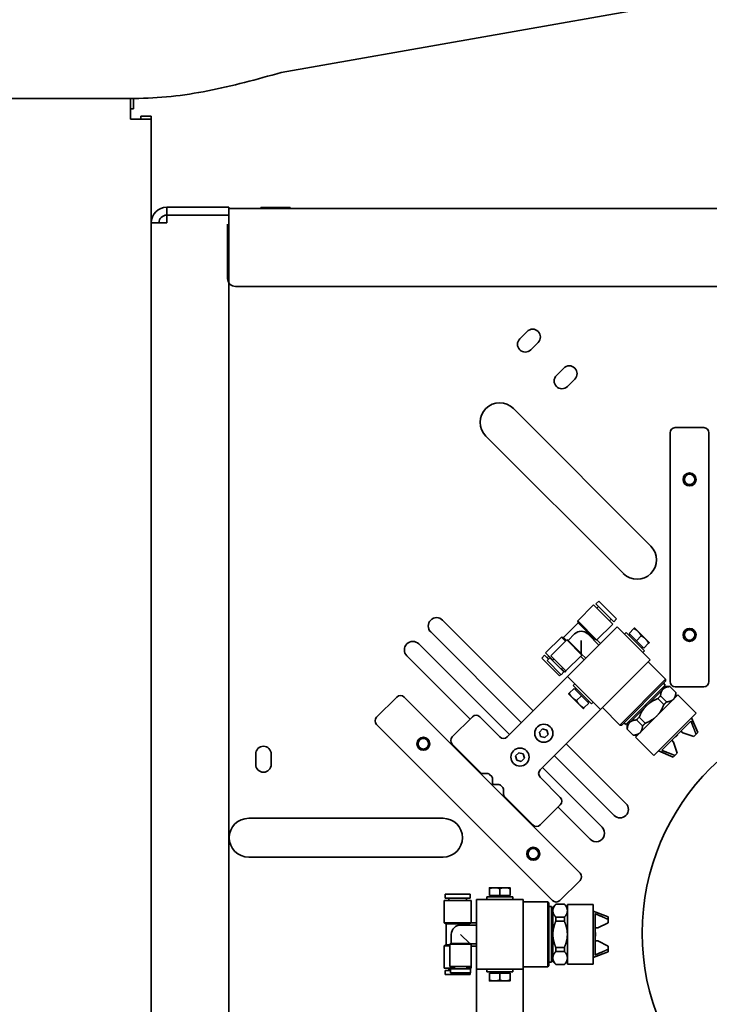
# Model space of a CAD drawing. Header units: millimetres. Extents: x 0 to 7128, y 0 to 5040.
# Tile 72 of 95: x 5676 to 5889, y 1315 to 1619. Entities that reach past the tile are written whole.
import ezdxf

# ---------------------------------------------------------------- set-up
doc = ezdxf.new("R2010")
doc.units = ezdxf.units.MM
doc.header["$LTSCALE"] = 12
doc.layers.add('Quote(ISO)', color=7, linetype='Continuous', lineweight=25, true_color=0x80ff00)
doc.layers.add('Spigoli visibili(ISO)', color=7, linetype='Continuous', lineweight=35)
doc.styles.add('Corrente-BSI', font='arial.ttf')
doc.dimstyles.new('DEFAULT-ISO', dxfattribs={"dimscale": 12, "dimtxt": 3.5, "dimasz": 2.5, "dimexe": 1, "dimexo": 1, "dimgap": 0.762, "dimtad": 1, "dimtoh": 1, "dimrnd": 1e-08, "dimtxsty": 'Corrente-BSI', "dimcen": 0.09, "dimdle": 10, "dimclrd": 7, "dimclre": 7, "dimclrt": 7, "dimazin": 2, "dimtfac": 0.571429, "dimtmove": 0, "dimatfit": 3, "dimfxl": 1, "dimtolj": 1, "dimlwd": 5, "dimlwe": 5, "dimarcsym": 0})

# ---------------------------------------------------------------- blocks, each defined once
blk = doc.blocks.new('*D28')
at = {"layer": 'Defpoints', "color": 0, "linetype": 'Continuous', "transparency": 16777216}
for p in [(5104.5, 1557.99), (6239.49, 1455.48), (6239.49, 975.48)]:
    blk.add_point(p, dxfattribs=at)
at = {"layer": 'Quote(ISO)', "color": 7, "linetype": 'Continuous', "lineweight": 5, "transparency": 16777216}
for p, q in [((5104.5, 1545.99), (5104.5, 963.48)), ((6239.49, 1443.48), (6239.49, 963.48)), ((5134.5, 975.48), (6209.49, 975.48))]:
    blk.add_line(p, q, dxfattribs=at)
at = {"layer": 'Quote(ISO)', "color": 7, "linetype": 'Continuous', "transparency": 16777216}
for points in [[(5134.5, 980.48), (5134.5, 970.48), (5104.5, 975.48)], [(6209.49, 980.48), (6209.49, 970.48), (6239.49, 975.48)]]:
    blk.add_solid(points, dxfattribs=at)
at = {"layer": 'Quote(ISO)', "color": 7, "linetype": 'Continuous', "lineweight": 9, "transparency": 16777216, "insert": (5611.22, 1027.51), "char_height": 42, "attachment_point": 1, "style": 'Corrente-BSI'}
blk.add_mtext('\\A1;1419', dxfattribs=at)

msp = doc.modelspace()

# ---------------------------------------------------------------- linework, layer by layer
at = {"layer": 'Spigoli visibili(ISO)'}
for p, q in [((5878.3255, 1623.9082), (5756.7499, 1602.4712)), ((5711.3796, 1594.4712), (5271.3796, 1594.4712)), ((5710.1796, 1588.0712), (5710.1796, 1594.4712)), ((5711.1169, 1591.2712), (5711.1169, 1594.4712)), ((5710.1796, 1591.2712), (5711.1169, 1591.2712)), ((5716.5796, 1588.0712), (5710.1796, 1588.0712)), ((5713.3796, 1588.0712), (5713.3796, 1589.0084)), ((5713.3796, 1589.0084), (5716.5796, 1589.0084)), ((5716.5796, 1588.0712), (5716.5796, 1589.0084)), ((5716.5796, 1588.0712), (5716.5796, 1177.6712)), ((5740.5796, 1560.8712), (5721.3796, 1560.8712)), ((5721.3796, 1558.4712), (5721.3796, 1560.8712)), ((5740.5796, 1558.4712), (5740.5796, 1560.8712)), ((5740.5796, 1560.4712), (6157.7796, 1560.4712)), ((5750.4436, 1560.8472), (5759.5156, 1560.8472)), ((5750.4436, 1560.8472), (5750.4436, 1560.4712)), ((5759.5156, 1560.8472), (5759.5156, 1560.4712)), ((5721.3796, 1556.0712), (5716.5796, 1556.0712)), ((5721.3796, 1558.4712), (5740.5796, 1558.4712)), ((5721.3796, 1556.0712), (5721.3796, 1558.3912)), ((5721.3796, 1558.3912), (5740.5796, 1558.3912)), ((5740.1796, 1558.4712), (5740.1796, 1558.3912)), ((5740.5796, 1558.3912), (5740.5796, 1138.5277)), ((5740.1796, 1538.8712), (5740.1796, 1555.6712)), ((6138.523, 1536.4712), (5742.5796, 1536.4712)), ((5830.3688, 1520.2819), (5832.6316, 1522.5447)), ((5836.0257, 1519.1506), (5833.7629, 1516.8878)), ((5841.6825, 1508.9682), (5843.9453, 1511.231)), ((5847.3394, 1507.8369), (5845.0767, 1505.5741)), ((5828.3958, 1498.7402), (5870.8222, 1456.3138)), ((5878.3796, 1492.8712), (5887.1796, 1492.8712)), ((5862.337, 1447.8285), (5819.9105, 1490.2549)), ((5876.7796, 1414.4712), (5876.7796, 1491.2712)), ((5888.7796, 1491.2712), (5888.7796, 1414.4712)), ((5848.2529, 1433.2046), (5853.1743, 1438.126)), ((5859.0575, 1432.2429), (5853.1743, 1438.126)), ((5853.8815, 1438.4372), (5854.73, 1439.2857)), ((5859.3686, 1432.95), (5853.8815, 1438.4372)), ((5854.1926, 1437.1078), (5854.7017, 1437.6169)), ((5860.2171, 1433.7985), (5854.73, 1439.2857)), ((5806.5364, 1433.462), (5834.5378, 1405.4605)), ((5843.8995, 1428.0592), (5848.4202, 1432.58)), ((5854.0872, 1427.3703), (5848.2529, 1433.2046)), ((5848.4202, 1432.58), (5848.2529, 1433.2046)), ((5853.2262, 1427.774), (5848.4202, 1432.58)), ((5854.1926, 1427.378), (5859.0575, 1432.2429)), ((5858.0392, 1433.2611), (5858.5484, 1433.7703)), ((5859.3686, 1432.95), (5860.2171, 1433.7985)), ((5830.8609, 1401.7836), (5802.8595, 1429.785)), ((5845.3049, 1427.2019), (5847.2912, 1429.1882)), ((5854.8148, 1425.7375), (5851.3642, 1429.1882)), ((5860.418, 1431.3406), (5857.0238, 1427.9465)), ((5860.418, 1431.3406), (5870.6003, 1421.1583)), ((5862.6807, 1429.0779), (5863.2464, 1429.6436)), ((5863.2464, 1429.6436), (5868.9032, 1423.9867)), ((5864.095, 1429.3608), (5865.5899, 1430.8557)), ((5866.3577, 1427.098), (5864.095, 1429.3608)), ((5864.4117, 1429.044), (5864.1288, 1428.7611)), ((5866.9234, 1429.9265), (5865.792, 1431.0578)), ((5866.3577, 1427.098), (5867.8527, 1428.593)), ((5869.1861, 1427.6637), (5866.9234, 1429.9265)), ((5799.1825, 1426.108), (5827.1839, 1398.1066)), ((5838.3534, 1423.3051), (5843.2749, 1428.2265)), ((5839.9939, 1422.4565), (5844.8588, 1427.3214)), ((5844.5194, 1426.982), (5843.2749, 1428.2265)), ((5843.8995, 1428.0592), (5843.2749, 1428.2265)), ((5844.748, 1427.2106), (5843.8995, 1428.0592)), ((5849.4974, 1422.6828), (5844.8588, 1427.3214)), ((5845.3049, 1427.2019), (5844.8588, 1427.3214)), ((5849.3277, 1423.1791), (5845.3049, 1427.2019)), ((5848.5386, 1419.4612), (5857.0238, 1427.9465)), ((5849.3277, 1423.1791), (5849.3277, 1427.1517)), ((5852.7784, 1427.774), (5853.2262, 1427.774)), ((5855.324, 1426.2466), (5854.1926, 1427.378)), ((5868.6204, 1424.8353), (5866.3577, 1427.098)), ((5868.6204, 1424.8353), (5870.1154, 1426.3303)), ((5870.3175, 1426.5324), (5869.1861, 1427.6637)), ((5815.0217, 1402.9149), (5795.5055, 1422.4311)), ((5837.1937, 1421.7494), (5838.0423, 1422.598)), ((5839.2302, 1421.41), (5838.0423, 1422.598)), ((5840.5596, 1421.0989), (5838.3534, 1423.3051)), ((5838.8625, 1421.7777), (5839.3716, 1422.2868)), ((5844.6325, 1417.8179), (5839.9939, 1422.4565)), ((5844.6325, 1417.8179), (5849.4974, 1422.6828)), ((5850.2328, 1421.1555), (5849.1014, 1422.2868)), ((5850.7419, 1421.6646), (5849.4146, 1422.9919)), ((5849.4146, 1422.9919), (5849.4974, 1422.6828)), ((5868.3037, 1425.1521), (5868.0208, 1424.8692)), ((5868.3375, 1423.421), (5868.9032, 1423.9867)), ((5842.6809, 1416.2623), (5837.1937, 1421.7494)), ((5838.7777, 1420.9575), (5839.6262, 1421.806)), ((5843.1334, 1416.6017), (5838.7777, 1420.9575)), ((5843.982, 1417.4502), (5839.6262, 1421.806)), ((5840.4464, 1420.9858), (5840.9555, 1421.4949)), ((5848.5386, 1419.4612), (5845.1444, 1416.0671)), ((5867.2062, 1417.7642), (5870.6003, 1421.1583)), ((5870.0318, 1420.5898), (5875.4058, 1415.2158)), ((5842.6809, 1416.2623), (5843.0769, 1416.6583)), ((5843.1334, 1416.6017), (5843.982, 1417.4502)), ((5843.1617, 1418.2705), (5843.6708, 1418.7796)), ((5844.2365, 1417.4219), (5843.2749, 1418.3836)), ((5844.2365, 1417.4219), (5844.6325, 1417.8179)), ((5867.2062, 1417.7642), (5858.7209, 1409.2789)), ((5843.4474, 1414.3701), (5826.4768, 1397.3995)), ((5843.4474, 1414.3701), (5845.1444, 1416.0671)), ((5855.3268, 1405.8848), (5845.1444, 1416.0671)), ((5846.8415, 1413.2387), (5847.4072, 1413.8044)), ((5846.8415, 1413.2387), (5852.4984, 1407.5818)), ((5861.2637, 1401.0736), (5875.4058, 1415.2158)), ((5875.4058, 1414.6501), (5861.8293, 1401.0736)), ((5863.1021, 1401.2151), (5875.2644, 1413.3773)), ((5874.6987, 1413.943), (5875.2644, 1413.3773)), ((5875.4058, 1414.6501), (5875.4058, 1415.2158)), ((5845.4272, 1410.6931), (5846.5586, 1409.5617)), ((5847.1243, 1412.3901), (5845.6293, 1410.8952)), ((5847.1243, 1412.3901), (5849.387, 1410.1274)), ((5847.4411, 1412.0733), (5847.724, 1412.3562)), ((5849.387, 1410.1274), (5847.8921, 1408.6324)), ((5849.387, 1410.1274), (5851.6498, 1407.8646)), ((5879.1393, 1410.3509), (5866.1285, 1397.3401)), ((5869.4661, 1407.0133), (5874.61, 1412.1573)), ((5874.61, 1412.1573), (5875.4058, 1412.953)), ((5875.2644, 1412.8116), (5874.9815, 1413.0944)), ((5875.4058, 1412.953), (5876.6779, 1412.953)), ((5876.6779, 1412.953), (5876.6961, 1412.9348)), ((5876.6961, 1412.9348), (5878.5554, 1411.0755)), ((5887.1796, 1412.8712), (5878.3796, 1412.8712)), ((5878.5554, 1411.0755), (5878.5736, 1411.0573)), ((5878.5736, 1409.7852), (5878.5736, 1411.0573)), ((5884.7962, 1404.694), (5879.1393, 1410.3509)), ((5786.1717, 1403.4806), (5792.3943, 1409.7032)), ((5794.657, 1409.7032), (5848.9628, 1355.3974)), ((5846.5586, 1409.5617), (5848.8213, 1407.2989)), ((5848.8213, 1407.2989), (5849.9527, 1406.1676)), ((5851.6498, 1407.8646), (5850.1548, 1406.3697)), ((5851.333, 1408.1814), (5851.6159, 1408.4643)), ((5852.4984, 1407.5818), (5853.064, 1408.1475)), ((5855.3268, 1405.8848), (5858.7209, 1409.2789)), ((5872.9839, 1409.2227), (5874.8433, 1407.3633)), ((5875.6918, 1408.2119), (5873.8325, 1410.0712)), ((5836.6592, 1387.2172), (5853.6297, 1404.1877)), ((5853.6297, 1404.1877), (5855.3268, 1405.8848)), ((5855.8896, 1406.4476), (5861.2637, 1401.0736)), ((5864.3222, 1401.8694), (5869.4661, 1407.0133)), ((5871.7854, 1391.6833), (5884.7962, 1404.694)), ((5840.4775, 1346.9121), (5786.1717, 1401.2179)), ((5815.7288, 1403.622), (5809.5063, 1397.3995)), ((5824.2141, 1397.3995), (5817.9915, 1403.622)), ((5861.8293, 1401.0736), (5861.2637, 1401.0736)), ((5862.5364, 1401.7807), (5863.1021, 1401.2151)), ((5863.6678, 1401.2151), (5863.385, 1401.4979)), ((5863.5264, 1401.0736), (5864.3222, 1401.8694)), ((5863.5264, 1401.0736), (5863.5264, 1399.8016)), ((5866.4082, 1402.6469), (5868.2675, 1400.7876)), ((5869.1161, 1401.6361), (5867.2567, 1403.4955)), ((5874.1723, 1393.2782), (5883.2012, 1402.3071)), ((5885.3336, 1398.7826), (5883.3759, 1403.2737)), ((5836.4521, 1398.8895), (5837.4319, 1399.8693)), ((5836.8107, 1397.5511), (5836.4521, 1398.8895)), ((5837.4319, 1399.8693), (5838.7703, 1399.5107)), ((5839.129, 1398.1722), (5838.1492, 1397.1925)), ((5838.7703, 1399.5107), (5839.129, 1398.1722)), ((5863.5446, 1399.7833), (5863.5264, 1399.8016)), ((5865.4039, 1397.924), (5863.5446, 1399.7833)), ((5878.4322, 1397.3118), (5879.1676, 1398.0472)), ((5879.0545, 1398.1604), (5879.1676, 1398.0472)), ((5880.101, 1399.2069), (5880.6667, 1398.6412)), ((5884.0608, 1397.5098), (5880.6667, 1398.6412)), ((5884.7802, 1398.2292), (5884.0608, 1397.5098)), ((5884.7802, 1398.2292), (5885.3336, 1398.7826)), ((5809.5063, 1395.1368), (5818.3229, 1386.3201)), ((5838.1492, 1397.1925), (5836.8107, 1397.5511)), ((5844.7202, 1395.2782), (5863.1409, 1376.8574)), ((5865.4222, 1397.9058), (5865.4039, 1397.924)), ((5866.6942, 1397.9058), (5865.4222, 1397.9058)), ((5871.7854, 1391.6833), (5866.1285, 1397.3401)), ((5877.8382, 1395.8128), (5877.2725, 1396.3784)), ((5877.8382, 1395.8128), (5878.9696, 1392.4186)), ((5878.3191, 1397.425), (5878.4322, 1397.3118)), ((5748.8407, 1388.9142), (5748.8407, 1392.1142)), ((5753.6407, 1392.1142), (5753.6407, 1388.9142)), ((5829.0982, 1391.5356), (5830.078, 1392.5154)), ((5830.078, 1392.5154), (5831.4164, 1392.1568)), ((5831.4164, 1392.1568), (5831.7751, 1390.8183)), ((5877.6968, 1391.1459), (5873.2057, 1393.1035)), ((5878.9696, 1392.4186), (5878.2502, 1391.6993)), ((5829.4568, 1390.1972), (5829.0982, 1391.5356)), ((5830.7953, 1389.8385), (5829.4568, 1390.1972)), ((5831.7751, 1390.8183), (5830.7953, 1389.8385)), ((5859.464, 1373.1805), (5841.0432, 1391.6012)), ((5877.6968, 1391.1459), (5878.2502, 1391.6993)), ((5818.8886, 1386.0858), (5820.4886, 1386.0858)), ((5821.0543, 1385.8515), (5821.717, 1385.1887)), ((5837.3663, 1387.9243), (5855.787, 1369.5035)), ((5821.9513, 1384.6231), (5821.9513, 1383.0917)), ((5842.8817, 1378.7319), (5836.6592, 1384.9544)), ((5822.3513, 1382.6917), (5823.8827, 1382.6917)), ((5824.4484, 1382.4574), (5825.1111, 1381.7946)), ((5825.3455, 1381.2289), (5825.3455, 1379.6289)), ((5825.5798, 1379.0633), (5834.3964, 1370.2466)), ((5836.6592, 1370.2466), (5842.8817, 1376.4691)), ((5852.1101, 1365.8266), (5842.1746, 1375.762)), ((5746.6778, 1372.2868), (5806.6778, 1372.2868)), ((5806.6778, 1360.2868), (5746.6778, 1360.2868)), ((5848.9628, 1353.1346), (5842.7403, 1346.9121)), ((5822.5796, 1350.8712), (5820.9796, 1350.8712)), ((5820.9796, 1348.4712), (5820.9796, 1350.5854)), ((5825.7796, 1350.8712), (5822.5796, 1350.8712)), ((5824.1796, 1348.4712), (5824.1796, 1350.5854)), ((5827.3796, 1350.8712), (5825.7796, 1350.8712)), ((5827.3796, 1348.4712), (5827.3796, 1350.5854)), ((5815.3796, 1346.9472), (5807.0596, 1346.9472)), ((5807.0596, 1339.9872), (5807.0596, 1346.9472)), ((5815.0996, 1348.8672), (5807.3396, 1348.8672)), ((5807.3396, 1347.6672), (5807.3396, 1348.8672)), ((5815.0996, 1347.6672), (5807.3396, 1347.6672)), ((5808.4996, 1346.9472), (5808.4996, 1347.6672)), ((5813.9396, 1346.9472), (5813.9396, 1347.6672)), ((5815.0996, 1347.6672), (5815.0996, 1348.8672)), ((5815.3796, 1340.0672), (5815.3796, 1346.9472)), ((5816.9796, 1347.2712), (5831.3796, 1347.2712)), ((5816.9796, 1347.2712), (5816.9796, 1342.4712)), ((5820.1796, 1348.0712), (5828.1796, 1348.0712)), ((5820.1796, 1347.2712), (5820.1796, 1348.0712)), ((5824.1796, 1348.4712), (5820.9796, 1348.4712)), ((5821.4276, 1348.4712), (5821.4276, 1348.0712)), ((5827.3796, 1348.4712), (5824.1796, 1348.4712)), ((5826.9316, 1348.4712), (5826.9316, 1348.0712)), ((5828.1796, 1347.2712), (5828.1796, 1348.0712)), ((5831.3796, 1342.4712), (5831.3796, 1347.2712)), ((5831.3796, 1346.4672), (5838.9796, 1346.4672)), ((5838.9796, 1326.4672), (5838.9796, 1346.4672)), ((5839.3796, 1346.0672), (5838.9796, 1346.4672)), ((5839.3796, 1346.0672), (5839.3796, 1326.8672)), ((5839.3796, 1345.0672), (5840.1796, 1345.0672)), ((5840.1796, 1327.8672), (5840.1796, 1345.0672)), ((5840.5796, 1344.6672), (5840.1796, 1344.6672)), ((5840.5796, 1344.8672), (5841.4791, 1345.7667)), ((5840.5796, 1343.7418), (5840.5796, 1344.8672)), ((5840.5796, 1336.4672), (5840.5796, 1343.7418)), ((5841.4791, 1345.7667), (5841.5049, 1345.7667)), ((5841.5049, 1345.7667), (5844.1343, 1345.7667)), ((5844.1343, 1345.7667), (5844.1601, 1345.7667)), ((5845.0596, 1344.8672), (5844.1601, 1345.7667)), ((5845.0596, 1345.6672), (5845.0596, 1327.2672)), ((5853.0596, 1345.6672), (5845.0596, 1345.6672)), ((5853.0596, 1327.2672), (5853.0596, 1345.6672)), ((5857.6196, 1341.8672), (5853.0596, 1343.6586)), ((5816.9796, 1330.4712), (5816.9796, 1342.4712)), ((5831.3796, 1342.4712), (5831.3796, 1330.4712)), ((5844.1343, 1341.7169), (5841.5049, 1341.7169)), ((5841.5049, 1340.5169), (5844.1343, 1340.5169)), ((5853.6196, 1330.0827), (5853.6196, 1342.8516)), ((5857.6196, 1341.0845), (5857.6196, 1341.8672)), ((5857.6196, 1341.0845), (5857.6196, 1340.0672)), ((5815.3106, 1339.9872), (5807.0596, 1339.9872)), ((5807.6196, 1339.6638), (5807.0596, 1339.9872)), ((5814.4163, 1339.6638), (5807.6196, 1339.6638)), ((5807.6196, 1333.2705), (5807.6196, 1339.6638)), ((5816.9796, 1339.3472), (5812.0996, 1339.3472)), ((5814.0996, 1339.3472), (5814.4163, 1339.6638)), ((5816.9796, 1340.0672), (5815.3796, 1340.0672)), ((5853.6196, 1338.4672), (5854.4196, 1338.4672)), ((5857.6196, 1340.0672), (5854.4196, 1338.4672)), ((5809.2196, 1333.6581), (5809.2196, 1336.4672)), ((5814.9087, 1333.6581), (5812.0996, 1336.4672)), ((5840.5796, 1329.1926), (5840.5796, 1336.4672)), ((5853.6196, 1336.9872), (5853.7796, 1336.9872)), ((5853.6196, 1335.9472), (5853.7796, 1335.9472)), ((5854.4196, 1334.4672), (5853.6196, 1334.4672)), ((5853.7796, 1335.9472), (5853.7796, 1336.9872)), ((5854.4196, 1334.4672), (5857.6196, 1332.8672)), ((5807.6196, 1333.2705), (5807.0596, 1332.9472)), ((5808.8196, 1332.9472), (5807.0596, 1332.9472)), ((5807.0596, 1325.9872), (5807.0596, 1332.9472)), ((5808.8196, 1333.2705), (5807.6196, 1333.2705)), ((5809.2196, 1333.6581), (5808.8196, 1333.4272)), ((5815.3796, 1333.4272), (5808.8196, 1333.4272)), ((5808.8196, 1326.5472), (5808.8196, 1333.4272)), ((5814.9087, 1333.6581), (5809.2196, 1333.6581)), ((5816.9796, 1333.5872), (5815.1025, 1333.5872)), ((5815.1025, 1333.5872), (5815.3796, 1333.4272)), ((5815.3796, 1326.5472), (5815.3796, 1333.4272)), ((5816.9796, 1332.8672), (5815.3796, 1332.8672)), ((5844.1343, 1332.4174), (5841.5049, 1332.4174)), ((5841.5049, 1331.2174), (5844.1343, 1331.2174)), ((5857.6196, 1332.8672), (5857.6196, 1331.8498)), ((5857.6196, 1331.0672), (5857.6196, 1331.8498)), ((5816.9796, 1330.4712), (5816.9796, 1325.6712)), ((5831.3796, 1325.6712), (5831.3796, 1330.4712)), ((5840.5796, 1328.2672), (5840.1796, 1328.2672)), ((5840.5796, 1328.0672), (5840.5796, 1329.1926)), ((5840.5796, 1328.0672), (5841.4791, 1327.1677)), ((5845.0596, 1328.0672), (5844.1601, 1327.1677)), ((5857.6196, 1331.0672), (5853.0596, 1329.2757)), ((5810.1796, 1325.9872), (5807.0596, 1325.9872)), ((5809.0196, 1325.2672), (5807.3396, 1325.2672)), ((5807.3396, 1324.0672), (5807.3396, 1325.2672)), ((5808.4996, 1325.2672), (5808.4996, 1325.9872)), ((5815.3796, 1326.5472), (5808.8196, 1326.5472)), ((5815.1796, 1325.8272), (5809.0196, 1325.8272)), ((5809.0196, 1324.6272), (5809.0196, 1325.8272)), ((5810.1796, 1325.8272), (5810.1796, 1326.5472)), ((5814.0196, 1325.8272), (5814.0196, 1326.5472)), ((5815.3796, 1325.9872), (5814.0196, 1325.9872)), ((5815.1796, 1324.6272), (5815.1796, 1325.8272)), ((5815.3796, 1325.9872), (5815.3796, 1326.5472)), ((5831.3796, 1325.6712), (5816.9796, 1325.6712)), ((5816.9796, 1323.2712), (5816.9796, 1325.6712)), ((5820.1796, 1324.8712), (5820.1796, 1325.6712)), ((5828.1796, 1324.8712), (5828.1796, 1325.6712)), ((5831.3796, 1326.4672), (5838.9796, 1326.4672)), ((5831.3796, 1323.2712), (5831.3796, 1325.6712)), ((5839.3796, 1326.8672), (5838.9796, 1326.4672)), ((5839.3796, 1327.8672), (5840.1796, 1327.8672)), ((5841.5049, 1327.1677), (5841.4791, 1327.1677)), ((5844.1343, 1327.1677), (5841.5049, 1327.1677)), ((5844.1601, 1327.1677), (5844.1343, 1327.1677)), ((5853.0596, 1327.2672), (5845.0596, 1327.2672)), ((5815.0996, 1324.0672), (5807.3396, 1324.0672)), ((5815.1796, 1324.6272), (5809.0196, 1324.6272)), ((5815.0996, 1324.0672), (5815.0996, 1324.6272)), ((5816.9796, 1323.2712), (5816.9796, 1299.2712)), ((5820.1796, 1324.8712), (5828.1796, 1324.8712)), ((5820.9796, 1324.4711), (5824.1796, 1324.4711)), ((5820.9796, 1324.4711), (5820.9796, 1322.3569)), ((5820.9796, 1322.0711), (5822.5796, 1322.0711)), ((5821.4276, 1324.4711), (5821.4276, 1324.8712)), ((5822.5796, 1322.0711), (5825.7796, 1322.0711)), ((5824.1796, 1324.4711), (5827.3796, 1324.4711)), ((5824.1796, 1324.4711), (5824.1796, 1322.3569)), ((5825.7796, 1322.0711), (5827.3796, 1322.0711)), ((5826.9316, 1324.4711), (5826.9316, 1324.8712)), ((5827.3796, 1324.4711), (5827.3796, 1322.3569)), ((5831.3796, 1299.2712), (5831.3796, 1323.2712))]:
    msp.add_line(p, q, dxfattribs=at)
for centre, radius in [((5882.7796, 1476.8712), 2), ((5882.7796, 1476.8712), 1.6074), ((5882.7796, 1428.8712), 2), ((5882.7796, 1428.8712), 1.6074), ((5940.1796, 1336.8712), 72), ((5837.7905, 1398.5309), 2.8), ((5800.5967, 1395.2782), 2), ((5800.5967, 1395.2782), 1.6074), ((5830.4366, 1391.177), 2.8), ((5834.5378, 1361.3371), 2), ((5834.5378, 1361.3371), 1.6074)]:
    msp.add_circle(centre, radius, dxfattribs=at)
for centre, radius, start, end in [((5721.3796, 1556.0712), 4.8, 90, 180), ((5721.3796, 1556.0712), 2.4, 90, 180), ((5742.5796, 1538.8712), 2.4, 180, 270), ((5834.3286, 1520.8476), 2.4, 315, 135), ((5832.0659, 1518.5849), 2.4, 135, 315), ((5845.6423, 1509.5339), 2.4, 315, 135), ((5843.3796, 1507.2712), 2.4, 135.000001, 315), ((5824.1532, 1494.4976), 6, 45, 225), ((5878.3796, 1491.2712), 1.6, 90, 180), ((5887.1796, 1491.2712), 1.6, 0, 90), ((5866.5796, 1452.0712), 6, 225, 45), ((5804.6979, 1431.6235), 2.6, 45, 225), ((5849.3277, 1427.1517), 2.88, 45, 135), ((5797.344, 1424.2696), 2.6, 45, 225), ((5878.3796, 1414.4712), 1.6, 180, 270), ((5887.1796, 1414.4712), 1.6, 270, 0), ((5793.5257, 1408.5718), 1.6, 45, 135), ((5816.8602, 1402.4907), 1.6, 45, 135), ((5787.3031, 1402.3493), 1.6, 135, 225), ((5810.6376, 1396.2681), 1.6, 135, 225), ((5825.3455, 1398.5309), 1.6, 225, 315), ((5751.2407, 1392.1142), 2.4, 0, 180), ((5751.2407, 1388.9142), 2.4, 180, 0), ((5818.8886, 1386.8858), 0.8, 225, 270), ((5820.4886, 1385.2858), 0.8, 45, 90), ((5837.7905, 1386.0858), 1.6, 135, 225), ((5821.1513, 1384.6231), 0.8, 0, 45), ((5822.3513, 1383.0917), 0.4, 180, 270), ((5823.8827, 1381.8917), 0.8, 45, 90), ((5824.5455, 1381.2289), 0.8, 0, 45), ((5826.1455, 1379.6289), 0.8, 180, 225), ((5841.7503, 1377.6005), 1.6, 315, 45), ((5861.3025, 1375.019), 2.6, 225, 45), ((5746.6778, 1366.2868), 6, 90, 270), ((5806.6778, 1366.2868), 6, 270, 90), ((5835.5278, 1371.378), 1.6, 225, 315), ((5853.9486, 1367.665), 2.6, 224.999999, 45), ((5847.8315, 1354.266), 1.6, 315, 45), ((5841.6089, 1348.0435), 1.6, 225, 315), ((5812.0996, 1336.4672), 2.88, 90, 180)]:
    msp.add_arc(centre, radius, start, end, dxfattribs=at)
for points, knots in [([(5756.7499, 1602.4712), (5749.1881, 1600.3768), (5741.6264, 1598.2953), (5734.0647, 1596.8143), (5726.503, 1595.3334), (5718.9413, 1594.4712), (5711.3796, 1594.4712)], [0, 0, 0, 0, 0.78539816, 0.78539816, 0.78539816, 1.57079633, 1.57079633, 1.57079633, 1.57079633]), ([(5854.0872, 1427.3703), (5853.9733, 1427.4213), (5853.8201, 1427.4908), (5853.5335, 1427.6248), (5853.384, 1427.6965), (5853.2262, 1427.774)], [2.069709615, 2.069709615, 2.069709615, 2.069709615, 2.155667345, 2.155667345, 2.227932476, 2.227932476, 2.227932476, 2.227932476]), ([(5849.3277, 1423.1791), (5849.3395, 1423.154), (5849.3504, 1423.1307), (5849.3953, 1423.0342), (5849.4146, 1422.9919), (5849.4146, 1422.9919)], [1.3118758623, 1.3118758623, 1.3118758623, 1.3118758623, 1.329578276, 1.329578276, 1.3934707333, 1.3934707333, 1.3934707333, 1.3934707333]), ([(5815.3106, 1339.9872), (5815.194, 1339.9427), (5815.0365, 1339.8835), (5814.739, 1339.7756), (5814.5826, 1339.7206), (5814.4163, 1339.6638)], [2.069709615, 2.069709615, 2.069709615, 2.069709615, 2.155667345, 2.155667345, 2.227932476, 2.227932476, 2.227932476, 2.227932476]), ([(5814.9087, 1333.6581), (5814.9347, 1333.6487), (5814.959, 1333.6399), (5815.0589, 1333.6035), (5815.1025, 1333.5872), (5815.1025, 1333.5872)], [1.3118758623, 1.3118758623, 1.3118758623, 1.3118758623, 1.329578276, 1.329578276, 1.3934707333, 1.3934707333, 1.3934707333, 1.3934707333])]:
    msp.add_open_spline(points, degree=3, knots=knots, dxfattribs=at)
for points, weights in [([(5865.5899, 1430.8557), (5865.792, 1431.0578), (5865.792, 1431.0578)], [1, 1.0379548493, 1]), ([(5866.9234, 1429.9265), (5866.3983, 1430.4515), (5865.5899, 1430.8557)], [1, 1.0379548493, 1]), ([(5867.8527, 1428.593), (5867.4485, 1429.4014), (5866.9234, 1429.9265)], [1, 1.0379548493, 1]), ([(5869.1861, 1427.6637), (5868.6611, 1428.1888), (5867.8527, 1428.593)], [1, 1.0379548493, 1]), ([(5870.1154, 1426.3303), (5869.7112, 1427.1387), (5869.1861, 1427.6637)], [1, 1.0379548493, 1]), ([(5870.3175, 1426.5324), (5870.3175, 1426.5324), (5870.1154, 1426.3303)], [1, 1.0379548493, 1]), ([(5845.4272, 1410.6931), (5845.4272, 1410.6931), (5845.6293, 1410.8952)], [1, 1.0379548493, 1]), ([(5845.6293, 1410.8952), (5846.0335, 1410.0868), (5846.5586, 1409.5617)], [1, 1.0379548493, 1]), ([(5873.8325, 1410.0712), (5873.9315, 1411.4787), (5874.61, 1412.1573)], [1.0624814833, 1.05877166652, 1]), ([(5874.61, 1412.1573), (5875.2885, 1412.8358), (5876.6961, 1412.9348)], [1, 1.05877166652, 1.0624814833]), ([(5878.5554, 1411.0755), (5878.4564, 1409.668), (5877.7779, 1408.9894)], [1.0624814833, 1.05877166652, 1]), ([(5846.5586, 1409.5617), (5847.0837, 1409.0366), (5847.8921, 1408.6324)], [1, 1.0379548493, 1]), ([(5847.8921, 1408.6324), (5848.2963, 1407.824), (5848.8213, 1407.2989)], [1, 1.0379548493, 1]), ([(5848.8213, 1407.2989), (5849.3464, 1406.7739), (5850.1548, 1406.3697)], [1, 1.0379548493, 1]), ([(5869.4661, 1407.0133), (5870.8232, 1408.3704), (5872.9839, 1409.2227)], [1, 1.05877166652, 1.0624814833]), ([(5874.8433, 1407.3633), (5873.991, 1405.2026), (5872.6339, 1403.8455)], [1.0624814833, 1.05877166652, 1]), ([(5873.8325, 1410.0712), (5873.3718, 1409.6833), (5872.9839, 1409.2227)], [1.02009304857, 1.02292008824, 1.02009304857]), ([(5874.8433, 1407.3633), (5875.3039, 1407.7512), (5875.6918, 1408.2119)], [1.02009304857, 1.02292008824, 1.02009304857]), ([(5877.7779, 1408.9894), (5877.0993, 1408.3109), (5875.6918, 1408.2119)], [1, 1.05877166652, 1.0624814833]), ([(5850.1548, 1406.3697), (5849.9527, 1406.1676), (5849.9527, 1406.1676)], [1, 1.0379548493, 1]), ([(5867.2567, 1403.4955), (5868.109, 1405.6563), (5869.4661, 1407.0133)], [1.0624814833, 1.05877166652, 1]), ([(5863.5446, 1399.7833), (5863.6436, 1401.1909), (5864.3222, 1401.8694)], [1.0624814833, 1.05877166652, 1]), ([(5864.3222, 1401.8694), (5865.0007, 1402.5479), (5866.4082, 1402.6469)], [1, 1.05877166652, 1.0624814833]), ([(5867.2567, 1403.4955), (5866.7961, 1403.1076), (5866.4082, 1402.6469)], [1.02009304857, 1.02292008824, 1.02009304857]), ([(5868.2675, 1400.7876), (5868.7282, 1401.1755), (5869.1161, 1401.6361)], [1.02009304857, 1.02292008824, 1.02009304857]), ([(5872.6339, 1403.8455), (5871.2769, 1402.4884), (5869.1161, 1401.6361)], [1, 1.05877166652, 1.0624814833]), ([(5884.7802, 1398.2292), (5884.1385, 1399.9617), (5883.2012, 1402.3071)], [1, 1.01035956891, 1]), ([(5867.49, 1398.7016), (5866.8115, 1398.023), (5865.4039, 1397.924)], [1, 1.05877166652, 1.0624814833]), ([(5868.2675, 1400.7876), (5868.1685, 1399.3801), (5867.49, 1398.7016)], [1.0624814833, 1.05877166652, 1]), ([(5874.1723, 1393.2782), (5876.5178, 1392.3409), (5878.2502, 1391.6993)], [1, 1.01035956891, 1]), ([(5820.9796, 1350.5854), (5820.9796, 1350.8712), (5820.9796, 1350.8712)], [1, 1.0379548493, 1]), ([(5822.5796, 1350.8712), (5821.837, 1350.8712), (5820.9796, 1350.5854)], [1, 1.0379548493, 1]), ([(5824.1796, 1350.5854), (5823.3222, 1350.8712), (5822.5796, 1350.8712)], [1, 1.0379548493, 1]), ([(5825.7796, 1350.8712), (5825.037, 1350.8712), (5824.1796, 1350.5854)], [1, 1.0379548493, 1]), ([(5827.3796, 1350.5854), (5826.5222, 1350.8712), (5825.7796, 1350.8712)], [1, 1.0379548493, 1]), ([(5827.3796, 1350.8712), (5827.3796, 1350.8712), (5827.3796, 1350.5854)], [1, 1.0379548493, 1]), ([(5840.5796, 1343.7418), (5840.5796, 1344.7014), (5841.5049, 1345.7667)], [1, 1.05877166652, 1.0624814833]), ([(5841.5049, 1341.7169), (5840.5796, 1342.7822), (5840.5796, 1343.7418)], [1.0624814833, 1.05877166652, 1]), ([(5844.1343, 1345.7667), (5845.0596, 1344.7014), (5845.0596, 1343.7418)], [1.0624814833, 1.05877166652, 1]), ([(5845.0596, 1343.7418), (5845.0596, 1342.7822), (5844.1343, 1341.7169)], [1, 1.05877166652, 1.0624814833]), ([(5840.5796, 1336.4672), (5840.5796, 1338.3863), (5841.5049, 1340.5169)], [1, 1.05877166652, 1.0624814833]), ([(5841.5049, 1341.7169), (5841.4534, 1341.1169), (5841.5049, 1340.5169)], [1.02009304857, 1.02292008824, 1.02009304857]), ([(5844.1343, 1340.5169), (5844.1858, 1341.1169), (5844.1343, 1341.7169)], [1.02009304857, 1.02292008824, 1.02009304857]), ([(5844.1343, 1340.5169), (5845.0596, 1338.3863), (5845.0596, 1336.4672)], [1.0624814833, 1.05877166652, 1]), ([(5857.6196, 1341.0845), (5855.9408, 1341.8558), (5853.6196, 1342.8516)], [1, 1.01035956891, 1]), ([(5841.5049, 1332.4174), (5840.5796, 1334.548), (5840.5796, 1336.4672)], [1.0624814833, 1.05877166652, 1]), ([(5845.0596, 1336.4672), (5845.0596, 1334.548), (5844.1343, 1332.4174)], [1, 1.05877166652, 1.0624814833]), ([(5840.5796, 1329.1926), (5840.5796, 1330.1521), (5841.5049, 1331.2174)], [1, 1.05877166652, 1.0624814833]), ([(5841.5049, 1332.4174), (5841.4534, 1331.8174), (5841.5049, 1331.2174)], [1.02009304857, 1.02292008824, 1.02009304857]), ([(5844.1343, 1331.2174), (5844.1858, 1331.8174), (5844.1343, 1332.4174)], [1.02009304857, 1.02292008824, 1.02009304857]), ([(5844.1343, 1331.2174), (5845.0596, 1330.1521), (5845.0596, 1329.1926)], [1.0624814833, 1.05877166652, 1]), ([(5853.6196, 1330.0827), (5855.9408, 1331.0785), (5857.6196, 1331.8498)], [1, 1.01035956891, 1]), ([(5841.5049, 1327.1677), (5840.5796, 1328.233), (5840.5796, 1329.1926)], [1.0624814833, 1.05877166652, 1]), ([(5845.0596, 1329.1926), (5845.0596, 1328.233), (5844.1343, 1327.1677)], [1, 1.05877166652, 1.0624814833]), ([(5820.9796, 1322.3569), (5821.837, 1322.0711), (5822.5796, 1322.0711)], [1, 1.0379548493, 1]), ([(5820.9796, 1322.0711), (5820.9796, 1322.0711), (5820.9796, 1322.3569)], [1, 1.0379548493, 1]), ([(5822.5796, 1322.0711), (5823.3222, 1322.0711), (5824.1796, 1322.3569)], [1, 1.0379548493, 1]), ([(5824.1796, 1322.3569), (5825.037, 1322.0711), (5825.7796, 1322.0711)], [1, 1.0379548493, 1]), ([(5825.7796, 1322.0711), (5826.5222, 1322.0711), (5827.3796, 1322.3569)], [1, 1.0379548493, 1]), ([(5827.3796, 1322.3569), (5827.3796, 1322.0711), (5827.3796, 1322.0711)], [1, 1.0379548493, 1])]:
    msp.add_rational_spline(points, weights, degree=2, dxfattribs=at)
for points in [[(5854.0872, 1427.3703), (5854.1558, 1427.3755), (5854.1926, 1427.378), (5854.1926, 1427.378)], [(5815.3106, 1339.9872), (5815.3553, 1340.0394), (5815.3796, 1340.0672), (5815.3796, 1340.0672)]]:
    msp.add_open_spline(points, degree=3, dxfattribs=at)

# ---------------------------------------------------------------- dimensions: what is measured, and where the dimension line sits
at = {"layer": 'Quote(ISO)', "color": 7, "linetype": 'Continuous', "lineweight": 9}
dim = msp.add_linear_dim(base=(6239.4927, 975.4815), p1=(5104.4996, 1557.9895), p2=(6239.4927, 1455.4815), angle=180, dimstyle='DEFAULT-ISO', override={"dimgap": 0.762, "dimtoh": 0, "dimdec": 0, "dimlfac": 1.25, "dimtol": 0, "dimlim": 0, "dimtp": 0, "dimtm": 0, "dimtdec": 2, "dimtofl": 0, "dimatfit": 1}, dxfattribs=at)
dim.commit()
dim.dimension.update_dxf_attribs({"geometry": '*D28', "text_midpoint": (5671.9961, 975.4815), "dimtype": 160})

doc.saveas('drawing.dxf')
